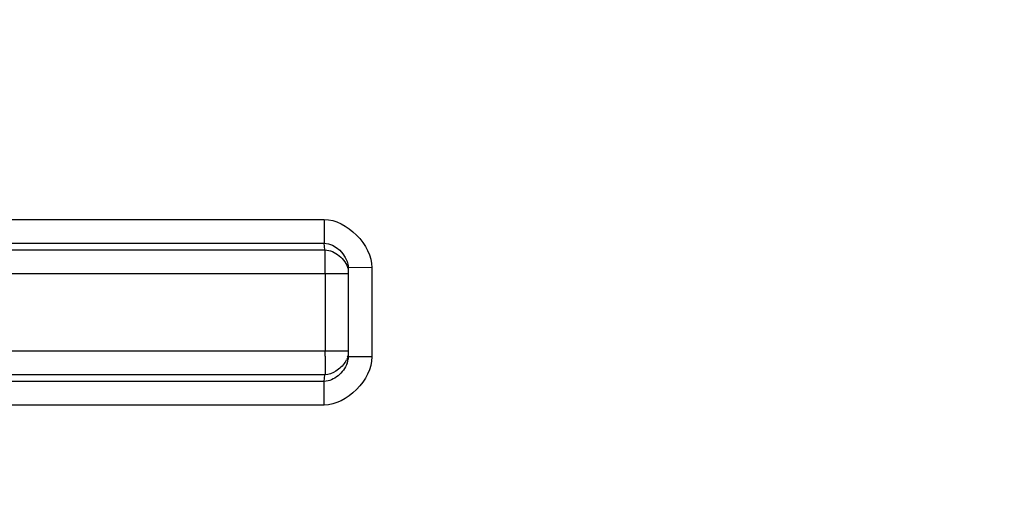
# Model space of a CAD drawing. Header units: millimetres. Extents: x 0 to 297, y 0 to 210.
# Tile 62 of 256: x 147.086 to 148.117, y 91.92 to 92.422. Entities that reach past the tile are written whole.
import ezdxf

# ---------------------------------------------------------------- set-up
doc = ezdxf.new("R2010")
doc.units = ezdxf.units.MM
doc.header["$LTSCALE"] = 16.335
doc.layers.get('0').update_dxf_attribs({"linetype": 'CONTINUOUS'})
doc.layers.add('01_GLOBAL', color=7, linetype='CONTINUOUS')

msp = doc.modelspace()

# ---------------------------------------------------------------- linework, layer by layer
at = {"color": 9, "linetype": 'Continuous'}
for p, q in [((146.3577, 92.2136), (147.4047, 92.2136)), ((146.3582, 92.1887), (147.4049, 92.1887)), ((147.4056, 92.1817), (147.4049, 92.1887)), ((146.3579, 92.1817), (147.4056, 92.1817)), ((146.3556, 92.1569), (147.43, 92.1569)), ((147.4058, 92.1569), (147.4058, 92.076)), ((147.4547, 92.1632), (147.43, 92.1631)), ((147.4547, 92.1632), (147.4547, 92.0698)), ((146.3556, 92.076), (147.43, 92.076)), ((147.4294, 92.0697), (147.4281, 92.0668)), ((147.4547, 92.0698), (147.43, 92.0698)), ((147.4056, 92.0512), (146.3579, 92.0512)), ((147.4049, 92.0442), (147.4056, 92.0512)), ((147.4049, 92.0442), (146.3582, 92.0442)), ((147.4047, 92.0194), (146.3577, 92.0194)), ((147.1584, 92.0194), (147.1309, 92.0194)), ((147.2438, 92.0194), (147.2146, 92.0194))]:
    msp.add_line(p, q, dxfattribs=at)
at = {"color": 7, "linetype": 'Continuous'}
for p, q in [((147.4299, 92.1655), (147.4299, 92.1654)), ((147.4299, 92.1654), (147.43, 92.1631)), ((147.43, 92.1631), (147.43, 92.0698)), ((147.43, 92.0698), (147.4299, 92.0675)), ((147.4299, 92.0675), (147.4299, 92.0674))]:
    msp.add_line(p, q, dxfattribs=at)
at = {"color": 9, "linetype": 'Continuous'}
for points in [[(147.3049, 92.2136), (147.337, 92.2136), (147.3703, 92.2136), (147.4047, 92.2136)], [(147.4047, 92.0194), (147.3702, 92.0193), (147.3369, 92.0193), (147.3047, 92.0194)]]:
    msp.add_lwpolyline(points, dxfattribs=at)
at = {"color": 7, "linetype": 'Continuous'}
msp.add_circle((148.2308, 92.1165), 1.9, dxfattribs=at)
at = {"color": 9, "linetype": 'Continuous'}
for centre, radius, start, end in [((148.2308, 92.1165), 1.8756, 92.9675, 177.0325), ((145.7784, 92.1568), 1.6274, 0.0034, 0.1948), ((145.7804, 92.0761), 1.6254, 359.808, 359.9967), ((147.409, 92.0771), 0.0216, 340.1644, 344.0051), ((147.4032, 92.0797), 0.028, 326.2068, 332.6629), ((147.4075, 92.0708), 0.0225, 340.4317, 346.0108), ((147.4101, 92.0702), 0.0199, 346.0069, 352.0363), ((148.2308, 92.1165), 1.8756, 182.9675, 267.0325)]:
    msp.add_arc(centre, radius, start, end, dxfattribs=at)
for points, knots in [([(147.4047, 92.2136), (147.4047, 92.2082), (147.4049, 92.1999), (147.4047, 92.1916), (147.4049, 92.1887)], [0, 0, 0, 0, 0.645926, 1, 1, 1, 1]), ([(147.4056, 92.1817), (147.4109, 92.1817), (147.4215, 92.1764), (147.4283, 92.1672), (147.4298, 92.1618)], [0, 0, 0, 0, 0.49066, 1, 1, 1, 1]), ([(147.4058, 92.1623), (147.4058, 92.1666), (147.4056, 92.173), (147.4058, 92.1795), (147.4056, 92.1817)], [0, 0, 0, 0, 0.658533, 1, 1, 1, 1]), ([(147.4288, 92.0633), (147.427, 92.0581), (147.4204, 92.0493), (147.4101, 92.0442), (147.4049, 92.0442)], [0, 0, 0, 0, 0.513946, 1, 1, 1, 1]), ([(147.4058, 92.0707), (147.4058, 92.0664), (147.4056, 92.0599), (147.4058, 92.0534), (147.4056, 92.0512)], [0, 0, 0, 0, 0.658373, 1, 1, 1, 1]), ([(147.4265, 92.0641), (147.4241, 92.0605), (147.4179, 92.0544), (147.4096, 92.0512), (147.4056, 92.0512)], [0, 0, 0, 0, 0.518483, 1, 1, 1, 1]), ([(147.4047, 92.0194), (147.4047, 92.0247), (147.4049, 92.033), (147.4047, 92.0413), (147.4049, 92.0442)], [0, 0, 0, 0, 0.645929, 1, 1, 1, 1])]:
    msp.add_open_spline(points, degree=3, knots=knots, dxfattribs=at)
for points in [[(147.4047, 92.2136), (147.4284, 92.2136), (147.4547, 92.1868), (147.4547, 92.1632)], [(147.4049, 92.1887), (147.4163, 92.1887), (147.4282, 92.1767), (147.4298, 92.1655)], [(147.4547, 92.0698), (147.4547, 92.0461), (147.4284, 92.0194), (147.4047, 92.0194)]]:
    msp.add_open_spline(points, degree=3, dxfattribs=at)
at = {"layer": '01_GLOBAL', "color": 7, "linetype": 'Continuous'}
msp.add_circle((148.2308, 92.1165), 1.925, dxfattribs=at)

doc.saveas('drawing.dxf')
